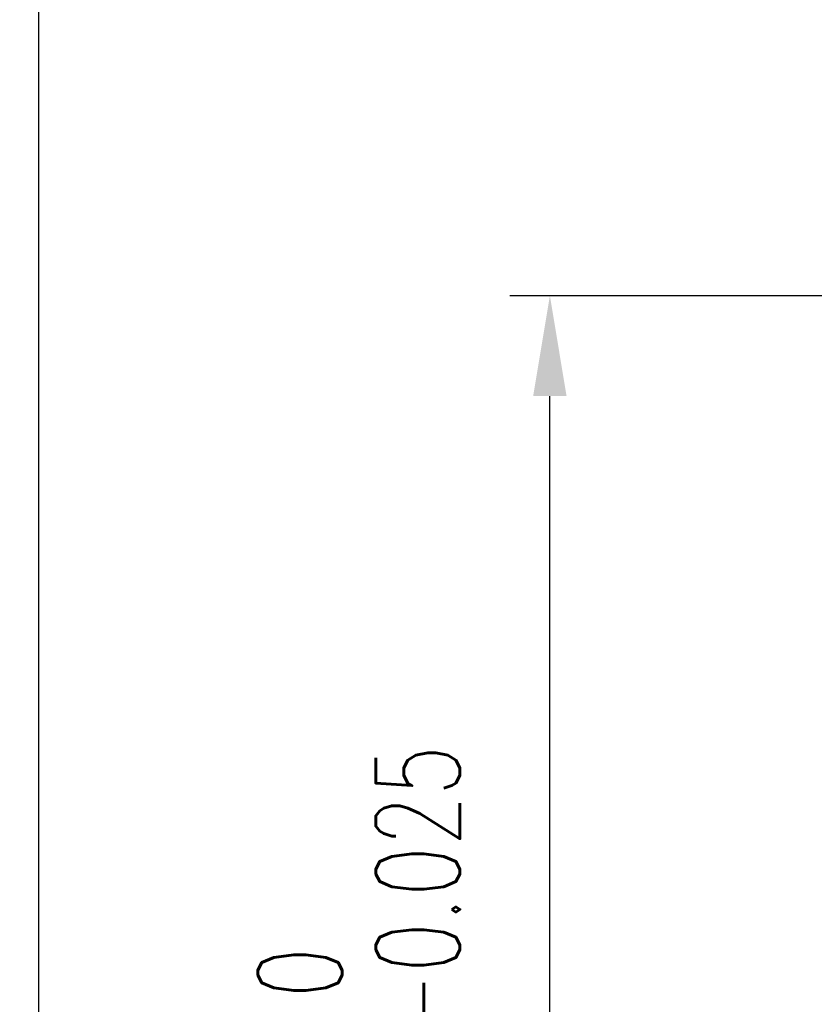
# Model space of a CAD drawing. Header units: millimetres. Extents: x -35 to 371, y -58 to 75.
# Tile 4 of 123: x 68 to 88, y 0 to 25. Entities that reach past the tile are written whole.
import ezdxf

# ---------------------------------------------------------------- set-up
doc = ezdxf.new("R2010")
doc.units = ezdxf.units.MM
doc.layers.add('DIM', color=4, linetype='Continuous')
doc.styles.add('DIM-7', font='SIMPLEX.shx', dxfattribs={"width": 0.7, "bigfont": 'chineset.shx'})
doc.dimstyles.new('CNS', dxfattribs={"dimtxt": 3.5, "dimasz": 2.5, "dimexe": 1, "dimexo": 1.5, "dimgap": 0.09, "dimtad": 0, "dimdsep": 46, "dimtxsty": 'DIM-7', "dimcen": 0.09, "dimclrd": 1, "dimclre": 1, "dimclrt": 4, "dimadec": 0, "dimazin": 0, "dimtfac": 1, "dimtix": 1, "dimtmove": 2, "dimatfit": 3, "dimfxl": 1, "dimtvp": 0.971429, "dimtolj": 1, "dimarcsym": 0})

# ---------------------------------------------------------------- blocks, each defined once
blk = doc.blocks.new('*D2')
at = {"layer": 'DEFPOINTS', "color": 0}
for p in [(68.245, 32), (100, 32), (100, -32)]:
    blk.add_point(p, dxfattribs=at)
at = {"layer": 'DIM', "color": 0, "lineweight": -2}
for p, q in [((98.5, 32), (67.245, 32)), ((68.245, -29.5), (68.245, 29.5)), ((98.5, -32), (67.245, -32))]:
    blk.add_line(p, q, dxfattribs=at)
at = {"layer": 'DIM', "color": 0}
for points in [[(67.829, 29.5), (68.662, 29.5), (68.245, 32)], [(67.829, -29.5), (68.662, -29.5), (68.245, -32)]]:
    blk.add_solid(points, dxfattribs=at)
at = {"layer": 'DIM', "color": 0, "insert": (64.845, 0), "char_height": 3.5, "attachment_point": 5, "rotation": 90, "style": 'DIM-7'}
blk.add_mtext('\\A1;%%C64', dxfattribs=at)
blk = doc.blocks.new('*D3')
at = {"layer": 'DEFPOINTS', "color": 0}
for p in [(80.983, 18), (90, 18), (90, -18)]:
    blk.add_point(p, dxfattribs=at)
at = {"layer": 'DIM', "color": 0, "lineweight": -2}
for p, q in [((88.5, 18), (79.983, 18)), ((80.983, -15.5), (80.983, 15.5)), ((88.5, -18), (79.983, -18))]:
    blk.add_line(p, q, dxfattribs=at)
at = {"layer": 'DIM', "color": 0}
for points in [[(80.566, 15.5), (81.399, 15.5), (80.983, 18)], [(80.566, -15.5), (81.399, -15.5), (80.983, -18)]]:
    blk.add_solid(points, dxfattribs=at)
at = {"layer": 'DIM', "color": 0, "insert": (76.223, 0), "char_height": 3.5, "attachment_point": 5, "rotation": 90, "style": 'DIM-7'}
blk.add_mtext('\\A1;%%C36{\\H2.100000;\\S 0^ -0.025;}', dxfattribs=at)

msp = doc.modelspace()

# ---------------------------------------------------------------- dimensions: what is measured, and where the dimension line sits
at = {"layer": 'DIM', "color": 7}
for base, p1, p2, override, picture, middle in [((68.245, 32), (100, -32), (100, 32), {"dimclrd": 0, "dimclre": 0, "dimclrt": 0}, '*D2', (64.845, 0)), ((80.983, 18), (90, -18), (90, 18), {"dimclrd": 0, "dimclre": 0, "dimclrt": 0, "dimtol": 1, "dimtm": 0.025, "dimtfac": 0.6, "dimtdec": 3, "dimtmove": 0}, '*D3', (76.223, 0))]:
    dim = msp.add_linear_dim(base=base, p1=p1, p2=p2, angle=90, text='%%C<>', dimstyle='CNS', override=override, dxfattribs=at)
    dim.commit()
    dim.dimension.update_dxf_attribs({"geometry": picture, "text_midpoint": middle})

doc.saveas('drawing.dxf')
